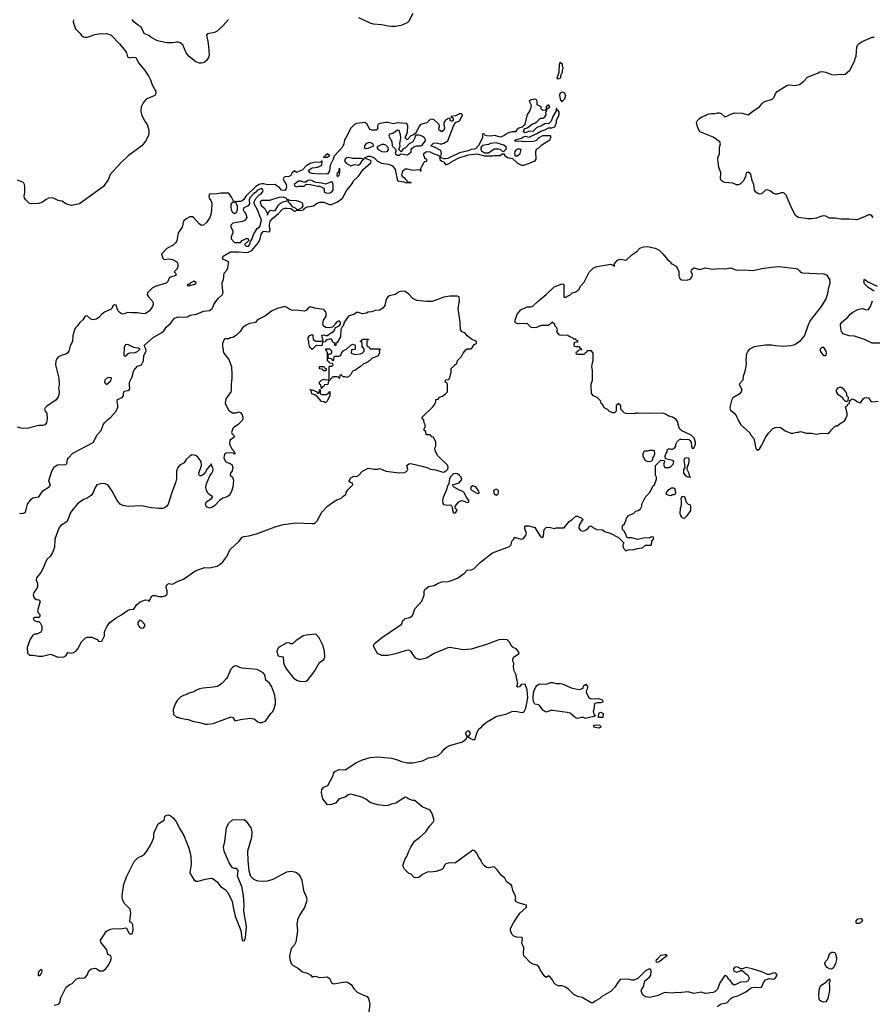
# Model space of a CAD drawing. Header units: inches. Extents: x 2396598 to 2566999, y 262085 to 451979.
# Tile 86 of 256: x 2403173 to 2411970, y 387548 to 397711. Entities that reach past the tile are written whole.
import ezdxf

# ---------------------------------------------------------------- set-up
doc = ezdxf.new("R2010")
doc.units = ezdxf.units.IN
doc.header["$MEASUREMENT"] = 0
for name, color, linetype in [('C4308', 7, 'Continuous'), ('C4309', 7, 'Continuous'), ('C4318', 7, 'Continuous'), ('C4319', 7, 'Continuous')]:
    doc.layers.add(name, color=color, linetype=linetype)

msp = doc.modelspace()

# ---------------------------------------------------------------- linework, layer by layer
at = {"layer": 'C4308', "color": 5, "elevation": 80}
for points in [[(2410000, 387669), (2409990, 387667), (2409950, 387671), (2409910, 387662), (2409830, 387671), (2409750, 387637), (2409670, 387618), (2409630, 387625), (2409610, 387638), (2409598, 387650), (2409586, 387686), (2409591, 387709), (2409611, 387730), (2409624, 387790), (2409672, 387829), (2409684, 387850), (2409689, 387889), (2409686, 387906), (2409670, 387915), (2409630, 387893), (2409550, 387816), (2409510, 387799), (2409490, 387796), (2409450, 387807), (2409370, 387805), (2409345, 387775), (2409315, 387725), (2409275, 387685), (2409178, 387630), (2409158, 387610), (2409110, 387582), (2409090, 387562), (2409070, 387562), (2408978, 387618), (2408932, 387630), (2408892, 387650), (2408840, 387700), (2408804, 387724), (2408770, 387739), (2408730, 387739), (2408690, 387759), (2408670, 387801), (2408650, 387826), (2408630, 387841), (2408610, 387826), (2408590, 387836), (2408543, 387903), (2408530, 387936), (2408510, 387951), (2408470, 387964), (2408440, 387980), (2408391, 388030), (2408376, 388050), (2408371, 388071), (2408376, 388136), (2408355, 388175), (2408362, 388230), (2408350, 388238), (2408302, 388242), (2408270, 388252), (2408250, 388274), (2408238, 388310), (2408238, 388330), (2408267, 388390), (2408319, 388470), (2408334, 388490), (2408403, 388550), (2408402, 388570), (2408315, 388595), (2408292, 388610), (2408286, 388626), (2408291, 388649), (2408287, 388670), (2408263, 388723), (2408252, 388772), (2408243, 388783), (2408199, 388810), (2408179, 388850), (2408140, 388880), (2408098, 388938), (2408070, 388967), (2408010, 388958), (2407990, 388962), (2407970, 388976), (2407943, 389010), (2407933, 389033), (2407906, 389070), (2407891, 389110), (2407872, 389130), (2407850, 389141), (2407670, 389007), (2407594, 389006), (2407570, 388998), (2407557, 388983), (2407542, 388950), (2407523, 388937), (2407470, 388919), (2407411, 388911), (2407390, 388914), (2407370, 388910), (2407330, 388888), (2407290, 388857), (2407255, 388855), (2407241, 388861), (2407212, 388890), (2407190, 388898), (2407143, 388943), (2407131, 388970), (2407131, 388990), (2407151, 389050), (2407167, 389073), (2407187, 389130), (2407208, 389172), (2407248, 389232), (2407299, 389270), (2407363, 389330), (2407405, 389390), (2407441, 389430), (2407451, 389449), (2407426, 389526), (2407410, 389551), (2407327, 389587), (2407251, 389651), (2407228, 389652), (2407182, 389670), (2407164, 389684), (2407150, 389685), (2407055, 389625), (2407010, 389615), (2406970, 389599), (2406950, 389598), (2406870, 389608), (2406810, 389623), (2406790, 389631), (2406745, 389665), (2406705, 389685), (2406590, 389717), (2406564, 389710), (2406530, 389688), (2406470, 389668), (2406430, 389625), (2406390, 389611), (2406350, 389607), (2406301, 389670), (2406287, 389730), (2406290, 389766), (2406311, 389789), (2406353, 389807), (2406406, 389910), (2406411, 389930), (2406425, 389950), (2406470, 389972), (2406530, 389969), (2406580, 390000)], [(2403530, 387540), (2403575, 387550), (2403590, 387570), (2403596, 387610), (2403654, 387726), (2403683, 387750), (2403716, 387764), (2403761, 387810), (2403790, 387821), (2403830, 387819), (2403850, 387826), (2403870, 387850), (2403885, 387895), (2403910, 387913), (2403950, 387921), (2403970, 387915), (2403995, 387895), (2404030, 387894), (2404058, 387910), (2404086, 387950), (2404110, 387995), (2404121, 388030), (2404110, 388051), (2404083, 388063), (2404074, 388110), (2404018, 388178), (2404011, 388190), (2404008, 388210), (2404070, 388305), (2404110, 388324), (2404127, 388327), (2404229, 388331), (2404270, 388339), (2404279, 388330), (2404297, 388290), (2404310, 388277), (2404330, 388275), (2404336, 388284), (2404345, 388315), (2404339, 388370), (2404330, 388391), (2404315, 388395), (2404308, 388408), (2404319, 388490), (2404314, 388530), (2404253, 388590), (2404239, 388619), (2404232, 388650), (2404230, 388670), (2404248, 388790), (2404277, 388870), (2404356, 389024), (2404395, 389065), (2404430, 389078), (2404462, 389099), (2404486, 389130), (2404524, 389190), (2404545, 389235), (2404556, 389270), (2404558, 389310), (2404564, 389330), (2404602, 389410), (2404664, 389450), (2404671, 389490), (2404690, 389499), (2404710, 389503), (2404735, 389490), (2404759, 389470), (2404790, 389430), (2404817, 389370), (2404867, 389290), (2404914, 389170), (2404932, 389110), (2404938, 389070), (2404941, 388990), (2404929, 388910), (2404934, 388890), (2404970, 388835), (2404990, 388819), (2405010, 388819), (2405090, 388841), (2405150, 388849), (2405170, 388843), (2405210, 388812), (2405244, 388764), (2405294, 388734), (2405321, 388701), (2405367, 388610), (2405375, 388550), (2405397, 388457), (2405455, 388310), (2405470, 388206), (2405490, 388202), (2405504, 388236), (2405512, 388350), (2405486, 388510), (2405489, 388570), (2405483, 388670), (2405464, 388764), (2405419, 388870), (2405427, 388930), (2405410, 388951), (2405390, 388951), (2405370, 388958), (2405335, 389010), (2405283, 389130), (2405276, 389170), (2405291, 389230), (2405308, 389372), (2405330, 389418), (2405370, 389454), (2405490, 389455), (2405510, 389438), (2405558, 389370), (2405567, 389330), (2405566, 389270), (2405524, 389130), (2405527, 389030), (2405537, 388930), (2405547, 388890), (2405555, 388870), (2405582, 388842), (2405608, 388828), (2405630, 388822), (2405690, 388818), (2405730, 388824), (2405790, 388841), (2405930, 388916), (2405970, 388923), (2406010, 388917), (2406030, 388908), (2406051, 388890), (2406070, 388862), (2406083, 388830), (2406103, 388723), (2406134, 388650), (2406136, 388630), (2406134, 388610), (2406113, 388547), (2406059, 388470), (2406038, 388422), (2406034, 388374), (2406040, 388310), (2406022, 388190), (2406010, 388161), (2405974, 388126), (2405957, 388050), (2405961, 388010), (2405975, 387970), (2405996, 387950), (2406050, 387918), (2406090, 387885), (2406110, 387876), (2406134, 387874), (2406178, 387850), (2406190, 387829), (2406204, 387836), (2406221, 387839), (2406270, 387825), (2406350, 387833), (2406372, 387812), (2406389, 387769), (2406410, 387761), (2406530, 387781), (2406557, 387777), (2406594, 387754), (2406625, 387705), (2406655, 387675), (2406690, 387656), (2406757, 387630), (2406772, 387610), (2406786, 387550), (2406777, 387470)]]:
    msp.add_lwpolyline(points, dxfattribs=at)
for points in [[(2409750, 387981), (2409745, 387985), (2409739, 387990), (2409742, 388010), (2409759, 388021), (2409790, 388054), (2409830, 388063), (2409842, 388062), (2409853, 388053), (2409830, 388030), (2409770, 387987)], [(2403390, 387906), (2403370, 387886), (2403365, 387870), (2403365, 387850), (2403370, 387842), (2403386, 387850), (2403396, 387864), (2403406, 387890), (2403402, 387902)]]:
    msp.add_lwpolyline(points, close=True, dxfattribs=at)
at = {"layer": 'C4309', "color": 5}
for points, elevation in [([(2407230, 397775), (2407190, 397697), (2407170, 397677), (2407109, 397651), (2407050, 397641), (2407010, 397641), (2406970, 397645), (2406910, 397659), (2406825, 397665), (2406790, 397675), (2406671, 397731)], 80), ([(2403730, 397711), (2403724, 397690), (2403750, 397618), (2403798, 397570), (2403810, 397548), (2403830, 397535), (2403849, 397529), (2403874, 397530), (2403950, 397557), (2404010, 397569), (2404030, 397565), (2404070, 397569), (2404114, 397554), (2404203, 397463), (2404266, 397386), (2404275, 397370), (2404286, 397326), (2404310, 397318), (2404343, 397323), (2404370, 397319), (2404403, 397263), (2404465, 397185), (2404505, 397125), (2404523, 397090), (2404539, 397039), (2404579, 396970), (2404578, 396950), (2404566, 396930), (2404478, 396890), (2404447, 396853), (2404427, 396810), (2404424, 396770), (2404430, 396728), (2404464, 396664), (2404489, 396629), (2404504, 396570), (2404504, 396530), (2404499, 396510), (2404470, 396458), (2404434, 396410), (2404294, 396306), (2404213, 396230), (2404107, 396113), (2404090, 396065), (2404038, 395990), (2403790, 395811), (2403708, 395792), (2403650, 395811), (2403610, 395838), (2403570, 395846), (2403530, 395867), (2403510, 395871), (2403470, 395868), (2403445, 395855), (2403410, 395828), (2403370, 395814), (2403290, 395811), (2403275, 395815), (2403236, 395850), (2403223, 395870), (2403219, 395890), (2403225, 395930), (2403228, 395988), (2403223, 396010), (2403211, 396030), (2403150, 396056)], 80), ([(2405327, 397713), (2405273, 397650), (2405210, 397591), (2405183, 397577), (2405110, 397565), (2405101, 397550), (2405119, 397470), (2405129, 397350), (2405120, 397320), (2405102, 397290), (2405078, 397270), (2405050, 397263), (2405030, 397263), (2404990, 397275), (2404926, 397326), (2404891, 397370), (2404855, 397450), (2404830, 397471), (2404810, 397479), (2404790, 397479), (2404750, 397471), (2404691, 397471), (2404594, 397494), (2404530, 397526), (2404507, 397547), (2404470, 397561), (2404458, 397570), (2404430, 397631), (2404398, 397650), (2404352, 397690), (2404334, 397714)], 80), ([(2403170, 392613), (2403210, 392616), (2403230, 392625), (2403238, 392642), (2403254, 392710), (2403290, 392763), (2403310, 392776), (2403370, 392786), (2403411, 392849), (2403479, 392890), (2403492, 392908), (2403475, 392950), (2403504, 393050), (2403530, 393095), (2403565, 393115), (2403650, 393119), (2403659, 393130), (2403666, 393170), (2403676, 393190), (2403722, 393238), (2403930, 393347), (2403974, 393426), (2404013, 393470), (2404035, 393530), (2404049, 393550), (2404078, 393582), (2404114, 393610), (2404170, 393670), (2404185, 393710), (2404187, 393730), (2404178, 393770), (2404184, 393790), (2404231, 393810), (2404243, 393830), (2404243, 393857), (2404250, 393878), (2404290, 393882), (2404305, 393895), (2404311, 393910), (2404306, 393930), (2404307, 393970), (2404335, 394025), (2404350, 394090), (2404390, 394134), (2404430, 394149), (2404450, 394189), (2404454, 394246), (2404478, 394290), (2404475, 394310), (2404465, 394330), (2404461, 394350), (2404550, 394430), (2404639, 394481), (2404661, 394499), (2404683, 394537), (2404730, 394575), (2404770, 394630), (2404810, 394645), (2404890, 394642), (2404910, 394646), (2404930, 394660), (2404950, 394666), (2404998, 394670), (2405070, 394701), (2405130, 394710), (2405158, 394730), (2405170, 394749), (2405176, 394770), (2405197, 394803), (2405224, 394836), (2405261, 394870), (2405271, 394890), (2405262, 394970), (2405263, 394997), (2405275, 395030), (2405284, 395096), (2405310, 395126), (2405322, 395150), (2405332, 395210), (2405275, 395235), (2405267, 395250), (2405271, 395270), (2405350, 395316), (2405430, 395316), (2405510, 395307), (2405531, 395310), (2405568, 395330), (2405636, 395410), (2405655, 395450), (2405664, 395496), (2405690, 395529), (2405750, 395522), (2405754, 395526), (2405757, 395550), (2405751, 395570), (2405751, 395590), (2405759, 395630), (2405782, 395658), (2405845, 395710), (2405886, 395755), (2405910, 395767), (2405930, 395767), (2405970, 395761), (2406010, 395735), (2406022, 395738), (2406030, 395746), (2406070, 395742), (2406102, 395750), (2406115, 395765), (2406142, 395778), (2406205, 395790), (2406244, 395816), (2406270, 395826), (2406310, 395826), (2406330, 395822), (2406365, 395805), (2406390, 395803), (2406451, 395830), (2406504, 395870), (2406548, 395952), (2406590, 396001), (2406610, 396030), (2406615, 396045), (2406670, 396096), (2406717, 396163), (2406793, 396230), (2406801, 396250), (2406796, 396256), (2406738, 396278), (2406738, 396290), (2406770, 396301), (2406790, 396303), (2406828, 396290), (2406865, 396250), (2406905, 396230), (2406979, 396219), (2407021, 396201), (2407046, 396166), (2407070, 396049), (2407136, 396036), (2407150, 396029), (2407210, 396026), (2407214, 396030), (2407173, 396033), (2407171, 396050), (2407158, 396058), (2407150, 396071), (2407122, 396090), (2407116, 396110), (2407127, 396150), (2407150, 396173), (2407173, 396173), (2407230, 396159), (2407290, 396166), (2407302, 396162), (2407310, 396148), (2407314, 396150), (2407312, 396170), (2407322, 396198), (2407330, 396206), (2407344, 396236), (2407353, 396247), (2407374, 396250), (2407374, 396270), (2407354, 396274), (2407354, 396286), (2407342, 396310), (2407342, 396330), (2407370, 396349), (2407410, 396348), (2407434, 396334), (2407498, 396310), (2407509, 396290), (2407507, 396267), (2407530, 396249), (2407545, 396245), (2407570, 396214), (2407610, 396230), (2407620, 396240), (2407698, 396282), (2407804, 396316), (2407890, 396325), (2407970, 396306), (2408050, 396305), (2408070, 396309), (2408130, 396308), (2408150, 396326), (2408170, 396326), (2408178, 396310), (2408208, 396290), (2408259, 396279), (2408309, 396230), (2408350, 396210), (2408374, 396210), (2408434, 396230), (2408470, 396248), (2408490, 396249), (2408502, 396270), (2408498, 396350), (2408505, 396375), (2408530, 396388), (2408562, 396418), (2408642, 396470), (2408654, 396490), (2408653, 396513), (2408568, 396512), (2408530, 396492), (2408498, 396462), (2408470, 396452), (2408370, 396451), (2408350, 396456), (2408293, 396453), (2408282, 396470), (2408351, 396489), (2408370, 396502), (2408390, 396508), (2408430, 396499), (2408510, 396535), (2408550, 396561), (2408590, 396574), (2408630, 396595), (2408665, 396595), (2408695, 396605), (2408711, 396649), (2408711, 396670), (2408741, 396730), (2408738, 396758), (2408730, 396774), (2408718, 396778), (2408714, 396794), (2408710, 396794), (2408709, 396770), (2408674, 396710), (2408656, 396664), (2408630, 396636), (2408610, 396641), (2408590, 396636), (2408550, 396613), (2408510, 396599), (2408470, 396561), (2408423, 396557), (2408390, 396542), (2408373, 396553), (2408376, 396570), (2408390, 396589), (2408410, 396594), (2408470, 396641), (2408490, 396644), (2408510, 396655), (2408546, 396694), (2408570, 396695), (2408590, 396708), (2408605, 396730), (2408602, 396758), (2408612, 396770), (2408614, 396790), (2408642, 396810), (2408634, 396830), (2408626, 396830), (2408606, 396810), (2408602, 396778), (2408570, 396774), (2408554, 396790), (2408554, 396810), (2408512, 396832), (2408511, 396870), (2408504, 396884), (2408491, 396891), (2408450, 396885), (2408429, 396870), (2408449, 396830), (2408444, 396790), (2408434, 396766), (2408410, 396732), (2408386, 396634), (2408379, 396621), (2408357, 396603), (2408322, 396590), (2408298, 396570), (2408290, 396554), (2408250, 396554), (2408210, 396539), (2408170, 396511), (2408130, 396498), (2408074, 396514), (2408030, 396508), (2407991, 396511), (2407976, 396516), (2407970, 396531), (2407950, 396532), (2407949, 396490), (2407906, 396414), (2407880, 396380), (2407867, 396373), (2407830, 396370), (2407802, 396358), (2407710, 396337), (2407590, 396277), (2407570, 396274), (2407550, 396275), (2407514, 396290), (2407526, 396330), (2407520, 396360), (2407454, 396394), (2407414, 396410), (2407443, 396437), (2407470, 396439), (2407510, 396429), (2407530, 396428), (2407550, 396435), (2407590, 396462), (2407648, 396612), (2407661, 396630), (2407662, 396638), (2407671, 396649), (2407710, 396668), (2407740, 396720), (2407742, 396730), (2407730, 396738), (2407710, 396738), (2407670, 396718), (2407626, 396710), (2407626, 396706), (2407642, 396702), (2407646, 396690), (2407646, 396670), (2407636, 396664), (2407630, 396662), (2407614, 396670), (2407614, 396694), (2407590, 396691), (2407580, 396680), (2407570, 396676), (2407548, 396648), (2407548, 396630), (2407557, 396590), (2407550, 396572), (2407530, 396552), (2407502, 396570), (2407498, 396590), (2407505, 396610), (2407502, 396630), (2407450, 396676), (2407430, 396685), (2407410, 396682), (2407374, 396646), (2407309, 396630), (2407290, 396605), (2407259, 396541), (2407238, 396522), (2407209, 396511), (2407170, 396471), (2407151, 396490), (2407176, 396550), (2407177, 396617), (2407170, 396634), (2407160, 396640), (2407070, 396645), (2407030, 396635), (2406970, 396650), (2406950, 396650), (2406890, 396639), (2406869, 396630), (2406864, 396610), (2406868, 396590), (2406860, 396580), (2406850, 396572), (2406830, 396571), (2406810, 396571), (2406790, 396578), (2406778, 396590), (2406755, 396635), (2406734, 396650), (2406650, 396639), (2406627, 396630), (2406590, 396590), (2406543, 396497), (2406525, 396470), (2406519, 396430), (2406501, 396390), (2406417, 396303), (2406409, 396270), (2406377, 396210), (2406369, 396150), (2406350, 396118), (2406290, 396121), (2406270, 396118), (2406190, 396125), (2406172, 396130), (2406152, 396150), (2406160, 396160), (2406190, 396182), (2406250, 396189), (2406291, 396209), (2406294, 396250), (2406290, 396254), (2406278, 396242), (2406210, 396238), (2406170, 396225), (2406130, 396202), (2406090, 396162), (2406030, 396134), (2406010, 396151), (2405986, 396130), (2405970, 396102), (2405949, 396091), (2405912, 396088), (2405899, 396081), (2405893, 396070), (2405903, 396043), (2405923, 396010), (2405926, 395990), (2405923, 395970), (2405910, 395947), (2405874, 395950), (2405850, 395982), (2405831, 395991), (2405810, 396011), (2405730, 396007), (2405690, 396018), (2405670, 396018), (2405644, 396010), (2405610, 395990), (2405505, 395890), (2405486, 395854), (2405470, 395841), (2405450, 395835), (2405424, 395836), (2405412, 395832), (2405378, 395838), (2405360, 395880), (2405330, 395922), (2405250, 395922), (2405190, 395911), (2405150, 395915), (2405130, 395911), (2405125, 395890), (2405129, 395870), (2405146, 395846), (2405157, 395817), (2405154, 395750), (2405148, 395710), (2405134, 395670), (2405101, 395619), (2405070, 395591), (2405050, 395587), (2405025, 395605), (2404970, 395667), (2404955, 395675), (2404930, 395675), (2404890, 395655), (2404864, 395630), (2404848, 395570), (2404807, 395510), (2404796, 395430), (2404786, 395410), (2404756, 395384), (2404693, 395350), (2404638, 395290), (2404649, 395250), (2404660, 395240), (2404670, 395235), (2404710, 395243), (2404750, 395236), (2404795, 395210), (2404805, 395190), (2404805, 395155), (2404790, 395131), (2404768, 395110), (2404786, 395090), (2404786, 395070), (2404718, 395050), (2404701, 395010), (2404683, 394990), (2404570, 394958), (2404541, 394939), (2404508, 394910), (2404493, 394890), (2404490, 394870), (2404502, 394850), (2404541, 394810), (2404550, 394790), (2404550, 394770), (2404544, 394750), (2404510, 394704), (2404470, 394679), (2404450, 394674), (2404390, 394686), (2404330, 394684), (2404290, 394690), (2404250, 394675), (2404230, 394673), (2404210, 394685), (2404185, 394710), (2404170, 394765), (2404150, 394767), (2404138, 394762), (2404130, 394752), (2404124, 394730), (2404117, 394723), (2404050, 394693), (2404022, 394670), (2403990, 394636), (2403961, 394619), (2403934, 394614), (2403917, 394617), (2403903, 394623), (2403870, 394653), (2403850, 394651), (2403826, 394614), (2403793, 394587), (2403770, 394551), (2403748, 394530), (2403741, 394519), (2403721, 394450), (2403717, 394390), (2403694, 394346), (2403680, 394290), (2403665, 394270), (2403650, 394259), (2403610, 394248), (2403573, 394230), (2403556, 394210), (2403546, 394190), (2403542, 394150), (2403576, 394010), (2403580, 393940), (2403575, 393910), (2403579, 393870), (2403576, 393836), (2403570, 393818), (2403550, 393787), (2403450, 393719), (2403436, 393704), (2403430, 393690), (2403437, 393670), (2403454, 393650), (2403458, 393590), (2403450, 393551), (2403432, 393530), (2403410, 393523), (2403370, 393524), (2403250, 393493), (2403190, 393494), (2403150, 393506)], 60), ([(2410000, 393472), (2409985, 393485), (2409977, 393497), (2409962, 393562), (2409946, 393586), (2409908, 393608), (2409870, 393620), (2409830, 393644), (2409808, 393648), (2409690, 393646), (2409670, 393651), (2409570, 393645), (2409550, 393651), (2409529, 393651), (2409510, 393642), (2409430, 393645), (2409410, 393652), (2409374, 393690), (2409374, 393730), (2409358, 393738), (2409350, 393754), (2409342, 393738), (2409326, 393730), (2409326, 393670), (2409310, 393654), (2409290, 393652), (2409254, 393670), (2409244, 393684), (2409205, 393705), (2409190, 393734), (2409174, 393750), (2409170, 393774), (2409131, 393811), (2409094, 393830), (2409073, 393853), (2409071, 393950), (2409085, 393990), (2409085, 394090), (2409078, 394130), (2409082, 394170), (2409091, 394189), (2409091, 394270), (2409073, 394293), (2409030, 394294), (2409022, 394278), (2409007, 394273), (2409002, 394258), (2408990, 394254), (2408930, 394254), (2408918, 394258), (2408914, 394270), (2408918, 394282), (2408933, 394287), (2408938, 394302), (2408970, 394306), (2408974, 394310), (2408958, 394318), (2408950, 394334), (2408910, 394334), (2408898, 394338), (2408894, 394350), (2408898, 394382), (2408930, 394386), (2408934, 394390), (2408918, 394398), (2408910, 394414), (2408890, 394414), (2408872, 394432), (2408853, 394433), (2408830, 394452), (2408750, 394454), (2408738, 394458), (2408734, 394470), (2408718, 394478), (2408714, 394490), (2408722, 394510), (2408720, 394520), (2408713, 394533), (2408694, 394550), (2408694, 394570), (2408678, 394578), (2408672, 394592), (2408666, 394590), (2408662, 394578), (2408647, 394573), (2408630, 394554), (2408553, 394553), (2408507, 394533), (2408490, 394532), (2408450, 394534), (2408410, 394574), (2408310, 394572), (2408285, 394585), (2408285, 394610), (2408305, 394670), (2408345, 394715), (2408410, 394746), (2408447, 394747), (2408470, 394758), (2408525, 394810), (2408606, 394874), (2408688, 394952), (2408770, 394986), (2408782, 394982), (2408786, 394970), (2408786, 394850), (2408790, 394846), (2408810, 394846), (2408822, 394858), (2408850, 394866), (2408874, 394890), (2408910, 394902), (2408945, 394930), (2408961, 394959), (2408999, 395001), (2409050, 395106), (2409095, 395150), (2409130, 395165), (2409269, 395189), (2409298, 395178), (2409310, 395166), (2409312, 395190), (2409318, 395202), (2409342, 395230), (2409370, 395239), (2409430, 395229), (2409490, 395285), (2409542, 395318), (2409570, 395353), (2409610, 395366), (2409650, 395369), (2409730, 395353), (2409770, 395333), (2409810, 395293), (2409856, 395236), (2409888, 395210), (2409896, 395196), (2409948, 395168), (2409975, 395115), (2409975, 395070), (2409982, 395042), (2409990, 395029), (2410000, 395026)], 80), ([(2406580, 390000), (2406650, 390043), (2406711, 390070), (2406790, 390095), (2406870, 390102), (2407010, 390089), (2407070, 390072), (2407114, 390054), (2407170, 390042), (2407230, 390041), (2407330, 390061), (2407390, 390094), (2407450, 390104), (2407490, 390116), (2407528, 390152), (2407550, 390179), (2407578, 390202), (2407610, 390221), (2407742, 390258), (2407779, 390290), (2407790, 390309), (2407810, 390302), (2407830, 390287), (2407850, 390281), (2407870, 390282), (2407890, 390348), (2407911, 390390), (2407938, 390410), (2407951, 390430), (2407990, 390461), (2408090, 390520), (2408110, 390527), (2408190, 390542), (2408250, 390570), (2408293, 390573), (2408350, 390561), (2408370, 390563), (2408377, 390570), (2408394, 390606), (2408416, 390710), (2408410, 390794), (2408390, 390852), (2408346, 390850), (2408330, 390825), (2408310, 390821), (2408301, 390830), (2408312, 390868), (2408302, 390902), (2408296, 390950), (2408275, 390990), (2408267, 391030), (2408271, 391070), (2408261, 391090), (2408261, 391110), (2408267, 391130), (2408325, 391170), (2408321, 391190), (2408297, 391217), (2408265, 391230), (2408250, 391241), (2408227, 391287), (2408202, 391310), (2408170, 391315), (2408118, 391310), (2407990, 391261), (2407830, 391213), (2407750, 391208), (2407610, 391231), (2407590, 391228), (2407451, 391169), (2407370, 391122), (2407310, 391106), (2407288, 391108), (2407261, 391121), (2407242, 391142), (2407212, 391190), (2407190, 391202), (2407150, 391198), (2407050, 391165), (2406972, 391148), (2406910, 391147), (2406865, 391170), (2406831, 391230), (2406825, 391250), (2406831, 391270), (2406906, 391330), (2407100, 391460), (2407111, 391469), (2407127, 391510), (2407139, 391521), (2407152, 391530), (2407198, 391542), (2407223, 391557), (2407231, 391569), (2407251, 391629), (2407323, 391710), (2407346, 391770), (2407345, 391810), (2407352, 391830), (2407390, 391859), (2407450, 391872), (2407490, 391895), (2407530, 391910), (2407593, 391913), (2407630, 391922), (2407692, 391948), (2407738, 391982), (2407763, 391997), (2407791, 392029), (2407830, 392032), (2407858, 392042), (2407927, 392113), (2408050, 392207), (2408227, 392273), (2408245, 392290), (2408252, 392330), (2408272, 392350), (2408274, 392366), (2408290, 392368), (2408349, 392349), (2408370, 392357), (2408397, 392390), (2408401, 392410), (2408385, 392455), (2408385, 392475), (2408392, 392488), (2408428, 392488), (2408489, 392469), (2408535, 392390), (2408550, 392375), (2408570, 392368), (2408577, 392383), (2408586, 392450), (2408607, 392473), (2408650, 392469), (2408690, 392458), (2408710, 392466), (2408790, 392466), (2408842, 392530), (2408871, 392549), (2408910, 392586), (2408930, 392586), (2408950, 392578), (2408968, 392568), (2408986, 392550), (2408976, 392544), (2408947, 392493), (2408944, 392464), (2408958, 392438), (2408990, 392433), (2409010, 392441), (2409038, 392462), (2409050, 392478), (2409070, 392486), (2409086, 392470), (2409129, 392449), (2409187, 392447), (2409206, 392430), (2409266, 392410), (2409350, 392368), (2409406, 392310), (2409398, 392290), (2409400, 392260), (2409428, 392228), (2409450, 392238), (2409510, 392242), (2409546, 392254), (2409600, 392260), (2409630, 392288), (2409690, 392286), (2409692, 392290), (2409694, 392330), (2409714, 392350), (2409714, 392370), (2409692, 392372), (2409670, 392362), (2409610, 392358), (2409550, 392345), (2409490, 392362), (2409444, 392364), (2409433, 392373), (2409432, 392390), (2409414, 392430), (2409394, 392450), (2409394, 392490), (2409412, 392508), (2409432, 392548), (2409433, 392567), (2409452, 392590), (2409510, 392618), (2409530, 392638), (2409555, 392645), (2409577, 392663), (2409594, 392690), (2409594, 392710), (2409630, 392786), (2409674, 392830), (2409705, 392895), (2409722, 392910), (2409742, 392970), (2409742, 392990), (2409732, 393010), (2409734, 393110), (2409790, 393166), (2409822, 393162), (2409826, 393150), (2409818, 393130), (2409818, 393110), (2409830, 393088), (2409874, 393090), (2409890, 393098), (2409915, 393125), (2409922, 393150), (2409910, 393162), (2409838, 393178), (2409834, 393210), (2409844, 393236), (2409854, 393250), (2409854, 393270), (2409870, 393286), (2409890, 393278), (2409910, 393278), (2409931, 393289), (2409942, 393310), (2409942, 393330), (2409952, 393350), (2409981, 393379), (2409990, 393382), (2410000, 393381)], 80), ([(2410000, 392583), (2409994, 392594), (2409989, 392610), (2409993, 392670), (2410000, 392704)], 80), ([(2410000, 392733), (2409998, 392770), (2410000, 392774)], 80)]:
    msp.add_lwpolyline(points, dxfattribs=dict(at, elevation=elevation))
for points, elevation in [([(2408730, 397098), (2408718, 397110), (2408738, 397170), (2408742, 397250), (2408750, 397272), (2408770, 397254), (2408772, 397230), (2408782, 397210), (2408771, 397189), (2408770, 397166), (2408752, 397130), (2408754, 397106), (2408750, 397106)], 60), ([(2408762, 396862), (2408766, 396870), (2408758, 396878), (2408745, 396930), (2408750, 396951), (2408770, 396967), (2408790, 396958), (2408804, 396930), (2408796, 396890), (2408770, 396866)], 60), ([(2407070, 396569), (2407023, 396537), (2406990, 396528), (2406981, 396510), (2407013, 396453), (2407016, 396410), (2407054, 396370), (2407054, 396350), (2407046, 396330), (2407050, 396325), (2407070, 396312), (2407090, 396312), (2407110, 396325), (2407170, 396317), (2407190, 396325), (2407212, 396348), (2407213, 396370), (2407219, 396381), (2407240, 396400), (2407270, 396408), (2407312, 396408), (2407325, 396415), (2407359, 396461), (2407361, 396470), (2407349, 396490), (2407330, 396506), (2407310, 396514), (2407290, 396519), (2407262, 396518), (2407252, 396508), (2407251, 396490), (2407231, 396450), (2407192, 396430), (2407153, 396387), (2407127, 396373), (2407110, 396346), (2407086, 396370), (2407099, 396410), (2407097, 396430), (2407106, 396490), (2407104, 396524), (2407090, 396566)], 60), ([(2406790, 396442), (2406770, 396441), (2406748, 396432), (2406731, 396410), (2406726, 396390), (2406743, 396383), (2406770, 396386), (2406826, 396410), (2406818, 396430)], 60), ([(2408090, 396439), (2408030, 396433), (2408010, 396424), (2407947, 396413), (2407931, 396390), (2407931, 396370), (2407938, 396358), (2407970, 396338), (2408010, 396338), (2408070, 396378), (2408110, 396378), (2408134, 396370), (2408153, 396353), (2408170, 396352), (2408189, 396371), (2408195, 396390), (2408170, 396415)], 60), ([(2406930, 396424), (2406910, 396424), (2406862, 396398), (2406858, 396390), (2406871, 396370), (2406911, 396350), (2406950, 396346), (2406967, 396353), (2406979, 396370), (2406975, 396390), (2406950, 396415)], 60), ([(2408336, 396376), (2408310, 396375), (2408290, 396362), (2408281, 396350), (2408278, 396330), (2408285, 396305), (2408310, 396305), (2408338, 396330), (2408346, 396370)], 60), ([(2406308, 396288), (2406310, 396294), (2406322, 396298), (2406326, 396310), (2406349, 396331), (2406374, 396310), (2406350, 396289)], 60), ([(2406570, 396289), (2406550, 396285), (2406531, 396270), (2406525, 396250), (2406542, 396230), (2406590, 396202), (2406630, 396216), (2406670, 396211), (2406690, 396225), (2406715, 396265), (2406726, 396270), (2406697, 396277), (2406610, 396278)], 60), ([(2406470, 396178), (2406462, 396138), (2406450, 396126), (2406446, 396110), (2406450, 396094), (2406470, 396102), (2406475, 396130), (2406475, 396170)], 60), ([(2406170, 396056), (2406145, 396050), (2406126, 396034), (2406110, 396033), (2406070, 396044), (2406050, 396043), (2406005, 396010), (2406012, 395992), (2406030, 395986), (2406049, 395991), (2406110, 395992), (2406130, 396014), (2406171, 396011), (2406250, 395991), (2406271, 395991), (2406314, 395970), (2406314, 395930), (2406336, 395924), (2406370, 395922), (2406390, 395932), (2406408, 395952), (2406409, 396010), (2406402, 396030), (2406390, 396039), (2406330, 396013), (2406290, 396024), (2406230, 396032), (2406202, 396042), (2406191, 396051)], 60), ([(2405670, 395969), (2405628, 395952), (2405611, 395929), (2405587, 395913), (2405547, 395873), (2405541, 395850), (2405546, 395810), (2405531, 395790), (2405485, 395770), (2405478, 395750), (2405488, 395728), (2405506, 395706), (2405516, 395670), (2405499, 395641), (2405471, 395629), (2405374, 395610), (2405352, 395590), (2405352, 395570), (2405372, 395530), (2405372, 395510), (2405354, 395470), (2405354, 395450), (2405390, 395412), (2405430, 395411), (2405450, 395412), (2405469, 395431), (2405510, 395452), (2405530, 395452), (2405534, 395430), (2405492, 395390), (2405510, 395372), (2405530, 395371), (2405549, 395390), (2405555, 395425), (2405570, 395442), (2405585, 395495), (2405623, 395557), (2405650, 395578), (2405661, 395610), (2405668, 395650), (2405653, 395673), (2405630, 395742), (2405593, 395810), (2405592, 395830), (2405610, 395866), (2405642, 395898), (2405662, 395910), (2405679, 395930), (2405684, 395950)], 60), ([(2405370, 395826), (2405353, 395807), (2405352, 395768), (2405360, 395740), (2405367, 395727), (2405390, 395711), (2405410, 395722), (2405422, 395750), (2405422, 395790), (2405402, 395822)], 60), ([(2405890, 395879), (2405846, 395874), (2405750, 395845), (2405670, 395846), (2405656, 395830), (2405661, 395801), (2405668, 395788), (2405701, 395761), (2405722, 395722), (2405730, 395694), (2405740, 395720), (2405758, 395742), (2405770, 395745), (2405790, 395738), (2405810, 395742), (2405844, 395796), (2405864, 395816), (2405890, 395831), (2405930, 395842), (2405940, 395840), (2405942, 395830), (2405957, 395817), (2405983, 395783), (2406014, 395770), (2406033, 395753), (2406050, 395752), (2406088, 395772), (2406098, 395790), (2406095, 395810), (2406090, 395818), (2406066, 395830), (2406030, 395842), (2405963, 395843), (2405953, 395847), (2405942, 395842), (2405946, 395850), (2405934, 395854), (2405922, 395870)], 60), ([(2404970, 395012), (2404931, 394990), (2404922, 394978), (2404910, 394977), (2404901, 394970), (2404910, 394963), (2404930, 394967), (2404980, 394980), (2404993, 394990), (2404990, 394998), (2404978, 395010)], 60), ([(2407111, 394909), (2407090, 394902), (2407046, 394874), (2406990, 394862), (2406971, 394849), (2406955, 394825), (2406939, 394761), (2406923, 394737), (2406890, 394712), (2406842, 394710), (2406806, 394694), (2406768, 394692), (2406750, 394682), (2406710, 394675), (2406670, 394688), (2406650, 394688), (2406627, 394673), (2406567, 394650), (2406526, 394594), (2406511, 394550), (2406500, 394540), (2406486, 394514), (2406482, 394438), (2406450, 394378), (2406434, 394370), (2406434, 394350), (2406430, 394346), (2406426, 394350), (2406426, 394370), (2406403, 394383), (2406390, 394414), (2406370, 394415), (2406346, 394406), (2406334, 394406), (2406330, 394386), (2406298, 394382), (2406294, 394350), (2406290, 394346), (2406233, 394347), (2406190, 394306), (2406168, 394328), (2406155, 394370), (2406158, 394390), (2406148, 394410), (2406148, 394430), (2406166, 394450), (2406190, 394462), (2406198, 394450), (2406202, 394410), (2406230, 394392), (2406287, 394393), (2406302, 394398), (2406306, 394410), (2406298, 394418), (2406290, 394454), (2406310, 394458), (2406330, 394451), (2406350, 394451), (2406369, 394470), (2406410, 394491), (2406424, 394510), (2406428, 394532), (2406468, 394550), (2406482, 394570), (2406482, 394590), (2406470, 394602), (2406441, 394590), (2406427, 394573), (2406422, 394558), (2406402, 394538), (2406371, 394529), (2406330, 394533), (2406309, 394550), (2406302, 394570), (2406308, 394610), (2406334, 394650), (2406335, 394685), (2406330, 394698), (2406310, 394718), (2406231, 394729), (2406170, 394747), (2406150, 394733), (2406130, 394709), (2406110, 394701), (2406030, 394714), (2405989, 394710), (2405959, 394720), (2405930, 394741), (2405910, 394749), (2405831, 394729), (2405770, 394701), (2405710, 394653), (2405628, 394612), (2405610, 394589), (2405590, 394581), (2405546, 394574), (2405510, 394559), (2405471, 394530), (2405447, 394493), (2405410, 394455), (2405371, 394429), (2405350, 394428), (2405330, 394418), (2405290, 394418), (2405282, 394410), (2405265, 394370), (2405265, 394330), (2405271, 394311), (2405271, 394290), (2405278, 394270), (2405330, 394202), (2405346, 394166), (2405359, 394130), (2405362, 394050), (2405362, 394010), (2405354, 393950), (2405355, 393885), (2405351, 393869), (2405301, 393799), (2405294, 393750), (2405330, 393678), (2405370, 393652), (2405410, 393652), (2405430, 393665), (2405450, 393658), (2405470, 393632), (2405475, 393610), (2405475, 393590), (2405470, 393575), (2405425, 393530), (2405390, 393509), (2405371, 393490), (2405358, 393450), (2405361, 393441), (2405392, 393410), (2405370, 393388), (2405342, 393370), (2405338, 393330), (2405362, 393282), (2405391, 393250), (2405392, 393230), (2405390, 393226), (2405378, 393238), (2405310, 393240), (2405290, 393230), (2405283, 393210), (2405281, 393190), (2405296, 393150), (2405361, 393121), (2405374, 393094), (2405366, 393054), (2405349, 393030), (2405345, 393010), (2405369, 392989), (2405379, 392959), (2405372, 392888), (2405360, 392840), (2405337, 392803), (2405315, 392785), (2405269, 392771), (2405234, 392750), (2405185, 392695), (2405162, 392678), (2405130, 392670), (2405102, 392682), (2405092, 392710), (2405098, 392730), (2405114, 392746), (2405151, 392769), (2405166, 392790), (2405141, 392801), (2405119, 392819), (2405100, 392850), (2405093, 392890), (2405100, 392920), (2405136, 393004), (2405157, 393030), (2405167, 393050), (2405170, 393070), (2405167, 393087), (2405154, 393110), (2405150, 393128), (2405143, 393110), (2405130, 393103), (2405106, 393074), (2405090, 393043), (2405070, 393015), (2405050, 393004), (2405030, 393004), (2405024, 393010), (2405021, 393030), (2405049, 393110), (2405044, 393150), (2405010, 393195), (2404990, 393214), (2404950, 393218), (2404932, 393208), (2404892, 393170), (2404870, 393138), (2404826, 393114), (2404805, 393090), (2404791, 393050), (2404791, 392971), (2404781, 392930), (2404743, 392830), (2404706, 392710), (2404691, 392690), (2404668, 392672), (2404650, 392667), (2404610, 392665), (2404530, 392674), (2404430, 392692), (2404293, 392687), (2404237, 392697), (2404210, 392710), (2404193, 392730), (2404175, 392755), (2404126, 392846), (2404085, 392905), (2404050, 392924), (2404010, 392921), (2403970, 392909), (2403950, 392875), (2403933, 392830), (2403910, 392801), (2403870, 392774), (2403830, 392759), (2403770, 392714), (2403697, 392623), (2403662, 392530), (2403597, 392490), (2403576, 392464), (2403537, 392350), (2403533, 392267), (2403511, 392210), (2403487, 392170), (2403458, 392142), (2403442, 392118), (2403415, 392050), (2403390, 392004), (2403345, 391950), (2403344, 391930), (2403357, 391890), (2403358, 391862), (2403350, 391839), (2403320, 391800), (2403311, 391770), (2403318, 391750), (2403330, 391738), (2403348, 391728), (2403370, 391723), (2403383, 391710), (2403356, 391610), (2403366, 391586), (2403382, 391570), (2403382, 391550), (2403370, 391542), (2403330, 391542), (2403312, 391530), (2403322, 391510), (2403350, 391498), (2403370, 391498), (2403385, 391485), (2403402, 391450), (2403402, 391410), (2403390, 391388), (2403351, 391369), (2403330, 391368), (2403310, 391358), (2403283, 391317), (2403251, 391230), (2403253, 391173), (2403273, 391153), (2403308, 391152), (2403370, 391141), (2403410, 391141), (2403490, 391162), (2403570, 391131), (2403630, 391136), (2403650, 391145), (2403670, 391178), (2403710, 391174), (2403730, 391181), (2403759, 391201), (2403777, 391223), (2403810, 391290), (2403851, 391331), (2403870, 391339), (2403917, 391337), (2403972, 391312), (2403990, 391294), (2404022, 391298), (2404047, 391353), (2404048, 391390), (2404055, 391410), (2404075, 391450), (2404104, 391490), (2404170, 391539), (2404216, 391564), (2404286, 391614), (2404310, 391624), (2404350, 391627), (2404377, 391670), (2404416, 391704), (2404470, 391722), (2404498, 391718), (2404510, 391706), (2404529, 391750), (2404538, 391762), (2404550, 391768), (2404570, 391768), (2404610, 391759), (2404650, 391759), (2404674, 391766), (2404690, 391779), (2404695, 391790), (2404695, 391815), (2404684, 391850), (2404687, 391873), (2404697, 391883), (2404710, 391890), (2404750, 391885), (2404810, 391917), (2404864, 391936), (2404990, 392025), (2405083, 392057), (2405130, 392055), (2405210, 392071), (2405242, 392090), (2405270, 392116), (2405309, 392170), (2405340, 392240), (2405434, 392326), (2405470, 392371), (2405490, 392378), (2405538, 392382), (2405616, 392404), (2405810, 392478), (2405890, 392499), (2406023, 392517), (2406189, 392511), (2406210, 392511), (2406222, 392518), (2406241, 392539), (2406290, 392628), (2406349, 392690), (2406410, 392735), (2406446, 392754), (2406488, 392770), (2406510, 392792), (2406538, 392810), (2406542, 392830), (2406560, 392860), (2406609, 392910), (2406608, 392928), (2406578, 392938), (2406570, 392946), (2406590, 392981), (2406621, 392999), (2406650, 392997), (2406670, 393007), (2406709, 393050), (2406730, 393063), (2406770, 393082), (2406832, 393072), (2406870, 393071), (2406890, 393078), (2406950, 393051), (2407090, 393035), (2407143, 393037), (2407168, 393050), (2407178, 393070), (2407169, 393110), (2407190, 393126), (2407210, 393131), (2407338, 393098), (2407384, 393084), (2407410, 393071), (2407465, 393065), (2407530, 393043), (2407550, 393041), (2407580, 393060), (2407589, 393070), (2407595, 393090), (2407589, 393109), (2407488, 393210), (2407460, 393260), (2407458, 393290), (2407466, 393310), (2407466, 393350), (2407442, 393402), (2407427, 393407), (2407410, 393426), (2407370, 393426), (2407366, 393430), (2407362, 393462), (2407348, 393470), (2407348, 393492), (2407358, 393502), (2407358, 393530), (2407346, 393550), (2407342, 393582), (2407326, 393590), (2407326, 393610), (2407440, 393720), (2407456, 393744), (2407466, 393770), (2407466, 393790), (2407490, 393794), (2407505, 393815), (2407534, 393826), (2407568, 393850), (2407586, 393870), (2407586, 393950), (2407582, 393962), (2407567, 393967), (2407566, 393990), (2407570, 393994), (2407602, 393998), (2407616, 394024), (2407618, 394050), (2407626, 394070), (2407626, 394110), (2407660, 394140), (2407670, 394154), (2407682, 394158), (2407690, 394194), (2407730, 394234), (2407748, 394270), (2407776, 394304), (2407790, 394312), (2407830, 394312), (2407840, 394320), (2407863, 394357), (2407886, 394370), (2407886, 394390), (2407835, 394415), (2407790, 394449), (2407770, 394474), (2407738, 394490), (2407722, 394510), (2407719, 394590), (2407699, 394730), (2407712, 394810), (2407709, 394849), (2407690, 394857), (2407610, 394858), (2407550, 394846), (2407430, 394803), (2407370, 394801), (2407270, 394813), (2407230, 394833), (2407190, 394879), (2407150, 394904)], 80), ([(2406550, 394018), (2406530, 394026), (2406510, 394026), (2406490, 394046), (2406478, 394042), (2406474, 394010), (2406470, 394006), (2406462, 394022), (2406450, 394026), (2406410, 394026), (2406398, 394022), (2406392, 394008), (2406378, 394002), (2406373, 393987), (2406358, 393982), (2406353, 393947), (2406318, 393942), (2406313, 393927), (2406298, 393922), (2406290, 393906), (2406286, 393906), (2406282, 393942), (2406266, 393950), (2406266, 393970), (2406286, 393990), (2406310, 394002), (2406330, 393994), (2406362, 393998), (2406366, 394010), (2406366, 394130), (2406370, 394134), (2406390, 394134), (2406406, 394150), (2406402, 394162), (2406370, 394166), (2406362, 394182), (2406348, 394188), (2406348, 394270), (2406338, 394298), (2406327, 394313), (2406370, 394314), (2406390, 394294), (2406392, 394268), (2406380, 394260), (2406362, 394258), (2406354, 394250), (2406354, 394230), (2406358, 394218), (2406390, 394214), (2406398, 394198), (2406410, 394194), (2406416, 394204), (2406418, 394230), (2406423, 394237), (2406470, 394238), (2406478, 394242), (2406489, 394251), (2406495, 394270), (2406510, 394292), (2406550, 394312), (2406590, 394352), (2406610, 394362), (2406634, 394350), (2406634, 394310), (2406630, 394306), (2406598, 394302), (2406594, 394270), (2406630, 394254), (2406690, 394262), (2406706, 394270), (2406726, 394290), (2406726, 394310), (2406722, 394322), (2406706, 394330), (2406706, 394370), (2406702, 394382), (2406686, 394390), (2406702, 394398), (2406706, 394410), (2406713, 394413), (2406773, 394413), (2406770, 394406), (2406758, 394402), (2406754, 394390), (2406754, 394350), (2406758, 394338), (2406773, 394333), (2406790, 394314), (2406893, 394313), (2406882, 394298), (2406885, 394270), (2406870, 394238), (2406810, 394218), (2406781, 394190), (2406751, 394170), (2406722, 394158), (2406691, 394130), (2406630, 394089), (2406615, 394085), (2406605, 394075), (2406590, 394048), (2406570, 394028)], 80), ([(2404290, 394358), (2404266, 394354), (2404250, 394330), (2404249, 394249), (2404250, 394242), (2404270, 394239), (2404290, 394261), (2404310, 394274), (2404365, 394275), (2404390, 394285), (2404414, 394310), (2404414, 394314), (2404400, 394320), (2404350, 394326)], 60), ([(2406310, 394086), (2406302, 394102), (2406267, 394107), (2406267, 394133), (2406313, 394133), (2406318, 394118), (2406334, 394110), (2406334, 394090), (2406330, 394086)], 80), ([(2404090, 394018), (2404070, 394007), (2404053, 393990), (2404050, 393965), (2404070, 393945), (2404115, 393985), (2404121, 394010), (2404116, 394016)], 60), ([(2406290, 393842), (2406336, 393844), (2406362, 393858), (2406366, 393870), (2406374, 393874), (2406372, 393830), (2406342, 393770), (2406330, 393758), (2406310, 393768), (2406286, 393770), (2406242, 393822), (2406219, 393839), (2406189, 393850), (2406182, 393882), (2406169, 393889), (2406170, 393894), (2406190, 393892), (2406232, 393872), (2406250, 393854), (2406262, 393858), (2406266, 393890), (2406274, 393894), (2406274, 393850)], 80), ([(2409710, 393266), (2409670, 393266), (2409650, 393258), (2409624, 393256), (2409614, 393250), (2409602, 393230), (2409602, 393210), (2409625, 393165), (2409650, 393152), (2409690, 393154), (2409706, 393170), (2409706, 393190), (2409716, 393204), (2409726, 393230), (2409722, 393262)], 80), ([(2407670, 393028), (2407650, 393022), (2407623, 392997), (2407607, 392973), (2407600, 392920), (2407590, 392906), (2407575, 392850), (2407542, 392778), (2407535, 392750), (2407538, 392718), (2407546, 392706), (2407590, 392701), (2407610, 392705), (2407620, 392700), (2407632, 392690), (2407637, 392677), (2407642, 392630), (2407650, 392622), (2407670, 392622), (2407688, 392650), (2407668, 392670), (2407668, 392690), (2407704, 392736), (2407730, 392747), (2407746, 392746), (2407794, 392726), (2407806, 392730), (2407808, 392750), (2407782, 392782), (2407755, 392835), (2407730, 392849), (2407710, 392854), (2407648, 392890), (2407638, 392910), (2407706, 392930), (2407735, 392965), (2407728, 392990), (2407708, 393010), (2407690, 393022)], 80), ([(2407850, 392899), (2407832, 392890), (2407825, 392870), (2407842, 392850), (2407890, 392825), (2407910, 392822), (2407915, 392830), (2407910, 392846), (2407878, 392890)], 80), ([(2409890, 392798), (2409863, 392803), (2409846, 392810), (2409846, 392830), (2409870, 392862), (2409900, 392880), (2409920, 392880), (2409932, 392872), (2409932, 392850), (2409942, 392830), (2409930, 392808), (2409910, 392808)], 80), ([(2408090, 392864), (2408062, 392850), (2408070, 392814), (2408090, 392805), (2408108, 392812), (2408113, 392827), (2408112, 392852)], 80), ([(2404410, 391514), (2404391, 391490), (2404391, 391470), (2404410, 391442), (2404430, 391432), (2404450, 391434), (2404466, 391450), (2404466, 391470), (2404430, 391508)], 80), ([(2406230, 391367), (2406130, 391358), (2406098, 391350), (2406021, 391300), (2405989, 391269), (2405968, 391268), (2405956, 391276), (2405930, 391278), (2405842, 391230), (2405827, 391193), (2405838, 391150), (2405850, 391141), (2405890, 391134), (2405895, 391075), (2405906, 391046), (2405926, 391006), (2405990, 390926), (2406030, 390895), (2406063, 390883), (2406110, 390879), (2406130, 390883), (2406150, 390901), (2406210, 390979), (2406265, 391075), (2406310, 391107), (2406320, 391130), (2406319, 391190), (2406305, 391250), (2406264, 391330)], 80), ([(2405410, 391042), (2405390, 391038), (2405371, 391029), (2405351, 391009), (2405319, 390930), (2405306, 390910), (2405259, 390861), (2405230, 390839), (2405210, 390829), (2405170, 390821), (2405067, 390813), (2405030, 390804), (2404991, 390789), (2404970, 390775), (2404910, 390755), (2404890, 390742), (2404864, 390736), (2404837, 390723), (2404797, 390683), (2404778, 390650), (2404758, 390590), (2404761, 390541), (2404790, 390512), (2404810, 390511), (2404830, 390501), (2404910, 390487), (2404970, 390467), (2405030, 390457), (2405090, 390441), (2405110, 390439), (2405170, 390445), (2405354, 390514), (2405372, 390510), (2405393, 390473), (2405450, 390487), (2405550, 390501), (2405594, 390494), (2405630, 390465), (2405650, 390456), (2405670, 390456), (2405708, 390472), (2405764, 390550), (2405784, 390570), (2405799, 390600), (2405812, 390648), (2405812, 390690), (2405803, 390750), (2405772, 390832), (2405750, 390864), (2405713, 390893), (2405703, 390950), (2405685, 390970), (2405624, 391004), (2405470, 391019), (2405445, 391025)], 80), ([(2408710, 390861), (2408750, 390861), (2408770, 390856), (2408874, 390810), (2408950, 390798), (2408986, 390810), (2408990, 390834), (2409013, 390853), (2409032, 390830), (2409032, 390810), (2409024, 390796), (2409018, 390770), (2409046, 390710), (2409070, 390701), (2409150, 390706), (2409182, 390690), (2409192, 390670), (2409170, 390659), (2409130, 390659), (2409107, 390653), (2409099, 390630), (2409101, 390610), (2409091, 390570), (2409092, 390552), (2409100, 390540), (2409114, 390530), (2409100, 390520), (2409050, 390509), (2409010, 390498), (2408990, 390508), (2408970, 390509), (2408930, 390497), (2408904, 390510), (2408852, 390552), (2408821, 390561), (2408670, 390581), (2408650, 390581), (2408610, 390562), (2408590, 390569), (2408570, 390584), (2408541, 390630), (2408530, 390638), (2408490, 390646), (2408474, 390674), (2408470, 390710), (2408476, 390764), (2408484, 390796), (2408498, 390822), (2408510, 390839), (2408530, 390851), (2408550, 390856), (2408610, 390851), (2408649, 390871), (2408670, 390871)], 80), ([(2409190, 390509), (2409146, 390510), (2409150, 390552), (2409170, 390562), (2409194, 390550)], 80), ([(2407810, 390369), (2407790, 390366), (2407774, 390350), (2407775, 390330), (2407790, 390311), (2407810, 390318), (2407823, 390350)], 80), ([(2409150, 390398), (2409110, 390404), (2409098, 390410), (2409098, 390430), (2409130, 390433), (2409154, 390430), (2409172, 390412), (2409170, 390408)], 80)]:
    msp.add_lwpolyline(points, close=True, dxfattribs=dict(at, elevation=elevation))
at = {"layer": 'C4318', "color": 5, "elevation": 80}
for points in [[(2411830, 388381), (2411810, 388383), (2411803, 388390), (2411804, 388410), (2411821, 388430), (2411855, 388435), (2411863, 388430), (2411870, 388410), (2411850, 388388)], [(2411550, 387912), (2411530, 387915), (2411505, 387930), (2411488, 387948), (2411481, 387970), (2411489, 387990), (2411509, 388010), (2411516, 388024), (2411530, 388070), (2411550, 388085), (2411570, 388088), (2411582, 388082), (2411590, 388071), (2411602, 388030), (2411602, 388010), (2411591, 387970), (2411570, 387925)], [(2411470, 387569), (2411440, 387580), (2411427, 387590), (2411422, 387602), (2411418, 387650), (2411424, 387710), (2411432, 387730), (2411449, 387750), (2411499, 387780), (2411510, 387798), (2411530, 387811), (2411535, 387790), (2411525, 387770), (2411530, 387730), (2411529, 387690), (2411513, 387607), (2411490, 387573)]]:
    msp.add_lwpolyline(points, close=True, dxfattribs=at)
msp.add_lwpolyline([(2410370, 387526), (2410410, 387555), (2410470, 387564), (2410511, 387610), (2410530, 387621), (2410583, 387637), (2410664, 387676), (2410720, 387720), (2410750, 387725), (2410818, 387722), (2410831, 387730), (2410850, 387779), (2410870, 387801), (2410910, 387814), (2410951, 387809), (2410970, 387822), (2410987, 387850), (2410976, 387870), (2410950, 387872), (2410910, 387857), (2410890, 387856), (2410830, 387883), (2410730, 387916), (2410670, 387928), (2410630, 387914), (2410610, 387915), (2410591, 387930), (2410566, 387934), (2410549, 387930), (2410534, 387910), (2410544, 387890), (2410570, 387881), (2410602, 387890), (2410610, 387898), (2410630, 387898), (2410634, 387890), (2410686, 387850), (2410696, 387830), (2410699, 387810), (2410689, 387790), (2410670, 387782), (2410610, 387777), (2410570, 387755), (2410547, 387747), (2410530, 387758), (2410506, 387790), (2410487, 387807), (2410470, 387838), (2410450, 387846), (2410430, 387823), (2410398, 387770), (2410374, 387706), (2410350, 387679), (2410330, 387671), (2410250, 387659), (2410206, 387674), (2410130, 387661), (2410070, 387677), (2410000, 387669)], dxfattribs=at)
at = {"layer": 'C4319', "color": 5, "elevation": 80}
for points in [[(2411978, 395670), (2411966, 395686), (2411950, 395696), (2411930, 395696), (2411890, 395675), (2411810, 395645), (2411730, 395653), (2411650, 395652), (2411590, 395662), (2411530, 395664), (2411490, 395684), (2411470, 395687), (2411450, 395684), (2411390, 395662), (2411350, 395655), (2411310, 395656), (2411210, 395670), (2411190, 395679), (2411179, 395690), (2411141, 395761), (2411080, 395900), (2411060, 395920), (2411050, 395925), (2411030, 395925), (2410990, 395911), (2410970, 395911), (2410950, 395918), (2410921, 395941), (2410890, 395954), (2410869, 395951), (2410828, 395912), (2410810, 395911), (2410790, 395918), (2410770, 395931), (2410756, 395950), (2410747, 396010), (2410731, 396050), (2410717, 396117), (2410690, 396138), (2410669, 396131), (2410661, 396090), (2410637, 396043), (2410610, 396018), (2410590, 396006), (2410570, 396005), (2410530, 396025), (2410450, 396031), (2410430, 396036), (2410411, 396050), (2410405, 396070), (2410406, 396130), (2410388, 396188), (2410375, 396270), (2410377, 396290), (2410393, 396327), (2410395, 396390), (2410405, 396430), (2410398, 396450), (2410330, 396498), (2410192, 396552), (2410165, 396605), (2410158, 396650), (2410165, 396670), (2410188, 396692), (2410210, 396708), (2410250, 396722), (2410270, 396735), (2410310, 396742), (2410350, 396742), (2410372, 396748), (2410390, 396749), (2410410, 396742), (2410450, 396709), (2410470, 396714), (2410510, 396737), (2410551, 396749), (2410626, 396746), (2410690, 396730), (2410747, 396773), (2410807, 396810), (2410833, 396847), (2410850, 396863), (2410936, 396890), (2410956, 396910), (2410971, 396950), (2410987, 396970), (2411090, 397033), (2411110, 397039), (2411170, 397033), (2411218, 397042), (2411265, 397075), (2411302, 397118), (2411410, 397161), (2411430, 397173), (2411450, 397177), (2411490, 397169), (2411550, 397144), (2411590, 397143), (2411630, 397150), (2411670, 397145), (2411690, 397147), (2411739, 397190), (2411791, 397290), (2411792, 397310), (2411804, 397336), (2411811, 397429), (2411826, 397454), (2411835, 397465), (2411871, 397490), (2411970, 397530), (2411990, 397532)], [(2410000, 395026), (2410005, 395025), (2410057, 395023), (2410090, 395033), (2410105, 395050), (2410114, 395070), (2410111, 395090), (2410101, 395110), (2410104, 395130), (2410130, 395150), (2410190, 395134), (2410250, 395149), (2410323, 395137), (2410390, 395143), (2410450, 395139), (2410510, 395148), (2410570, 395126), (2410650, 395130), (2410730, 395122), (2410756, 395124), (2410830, 395144), (2410930, 395158), (2411010, 395162), (2411183, 395143), (2411198, 395138), (2411220, 395120), (2411230, 395105), (2411250, 395097), (2411470, 395089), (2411496, 395076), (2411529, 395030), (2411533, 394990), (2411516, 394930), (2411506, 394870), (2411492, 394830), (2411443, 394750), (2411330, 394606), (2411304, 394550), (2411269, 394450), (2411219, 394390), (2411170, 394355), (2411130, 394343), (2411050, 394339), (2410970, 394344), (2410933, 394353), (2410870, 394353), (2410750, 394335), (2410704, 394310), (2410685, 394290), (2410674, 394270), (2410669, 394250), (2410665, 394190), (2410669, 394170), (2410664, 394130), (2410653, 394070), (2410639, 394030), (2410635, 393990), (2410598, 393950), (2410624, 393890), (2410617, 393870), (2410595, 393845), (2410530, 393807), (2410518, 393782), (2410499, 393710), (2410505, 393685), (2410544, 393650), (2410564, 393624), (2410590, 393569), (2410614, 393530), (2410702, 393450), (2410720, 393420), (2410749, 393389), (2410770, 393286), (2410790, 393268), (2410804, 393276), (2410830, 393318), (2410870, 393398), (2410898, 393442), (2410945, 393490), (2410970, 393501), (2411010, 393505), (2411030, 393498), (2411070, 393469), (2411130, 393442), (2411150, 393442), (2411190, 393455), (2411210, 393455), (2411230, 393462), (2411290, 393444), (2411342, 393442), (2411390, 393434), (2411450, 393444), (2411510, 393441), (2411530, 393449), (2411550, 393478), (2411590, 393518), (2411610, 393518), (2411637, 393543), (2411682, 393570), (2411698, 393590), (2411711, 393630), (2411711, 393650), (2411694, 393710), (2411698, 393722), (2411710, 393726), (2411718, 393742), (2411734, 393750), (2411738, 393782), (2411750, 393786), (2411762, 393798), (2411790, 393788), (2411810, 393769), (2411850, 393758), (2411880, 393800), (2411890, 393809), (2411913, 393813), (2411930, 393809), (2411950, 393778), (2411970, 393766), (2412030, 393773)], [(2411991, 394910), (2411928, 394948), (2411890, 394985), (2411882, 395010), (2411890, 395033), (2411924, 395004), (2412021, 394961)], [(2412067, 394373), (2411970, 394371), (2411889, 394411), (2411785, 394445), (2411730, 394448), (2411671, 394470), (2411661, 394481), (2411654, 394490), (2411642, 394550), (2411643, 394570), (2411655, 394590), (2411719, 394641), (2411743, 394670), (2411770, 394693), (2411820, 394720), (2411848, 394728), (2411870, 394729), (2411910, 394715), (2411930, 394718), (2411951, 394750), (2411971, 394810)], [(2410000, 393381), (2410077, 393377), (2410089, 393369), (2410102, 393350), (2410104, 393310), (2410110, 393288), (2410130, 393289), (2410145, 393330), (2410145, 393350), (2410132, 393390), (2410102, 393422), (2410006, 393466), (2410000, 393472)], [(2410000, 392774), (2410010, 392792), (2410031, 392790), (2410051, 392730), (2410070, 392711), (2410090, 392702), (2410096, 392690), (2410094, 392646), (2410058, 392590), (2410030, 392564), (2410008, 392570), (2410000, 392583)], [(2410000, 392704), (2410001, 392710), (2410000, 392733)]]:
    msp.add_lwpolyline(points, dxfattribs=at)
for points in [[(2411470, 394328), (2411450, 394328), (2411432, 394310), (2411432, 394290), (2411462, 394250), (2411470, 394245), (2411490, 394245), (2411495, 394250), (2411499, 394270), (2411493, 394290)], [(2411650, 393915), (2411630, 393915), (2411611, 393909), (2411598, 393890), (2411598, 393870), (2411611, 393850), (2411662, 393810), (2411670, 393794), (2411690, 393774), (2411710, 393774), (2411722, 393778), (2411726, 393810), (2411708, 393828), (2411708, 393850), (2411698, 393870), (2411677, 393897)], [(2410090, 392986), (2410070, 392988), (2410050, 392998), (2410026, 393030), (2410027, 393067), (2410038, 393090), (2410029, 393170), (2410035, 393185), (2410046, 393190), (2410071, 393191), (2410077, 393177), (2410077, 393150), (2410070, 393118), (2410060, 393100), (2410058, 393070), (2410076, 393030), (2410082, 393002), (2410094, 392990)]]:
    msp.add_lwpolyline(points, close=True, dxfattribs=at)

doc.saveas('drawing.dxf')
